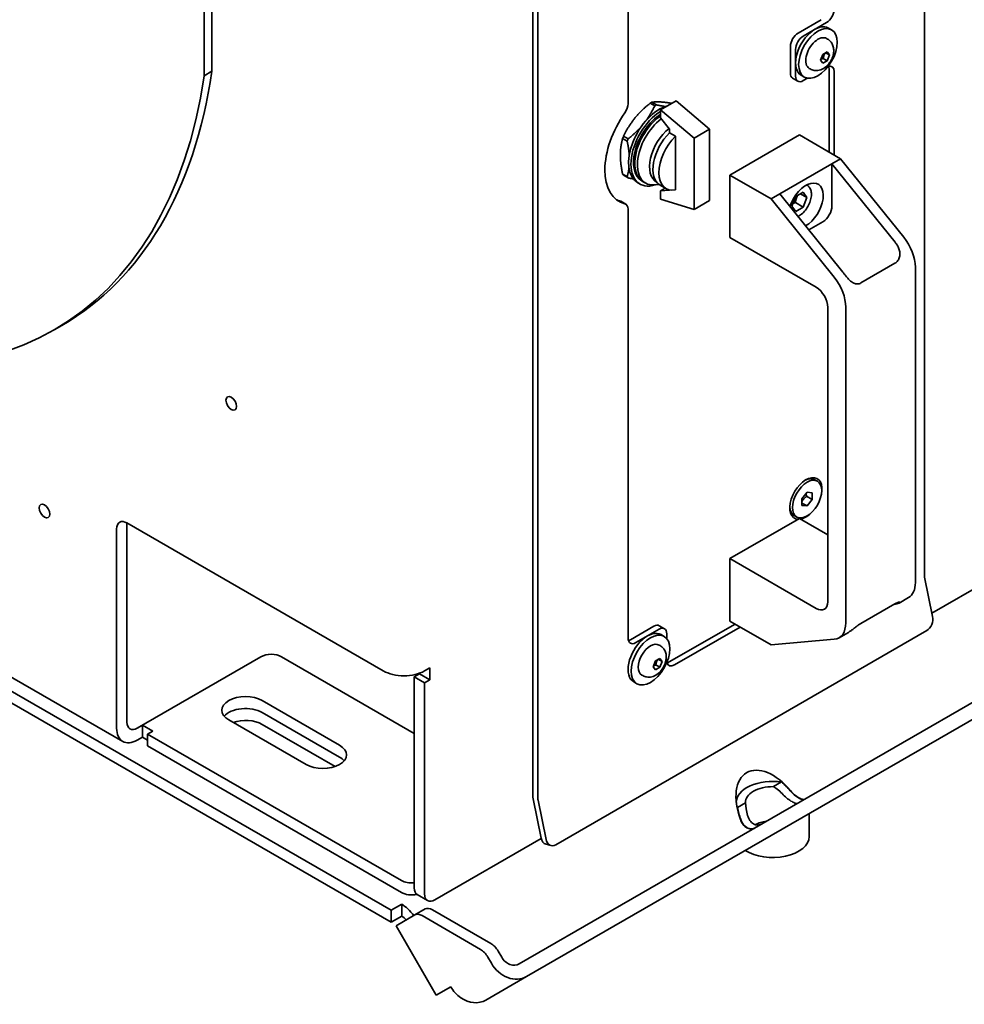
# Model space of a CAD drawing. Header units: millimetres. Extents: x 0 to 7128, y 0 to 5040.
# Tile 3 of 95: x 696 to 904, y 297 to 513. Entities that reach past the tile are written whole.
import ezdxf

# ---------------------------------------------------------------- set-up
doc = ezdxf.new("R2010")
doc.units = ezdxf.units.MM
doc.header["$LTSCALE"] = 12
doc.layers.add('Spigoli visibili(ISO)', color=7, linetype='Continuous', lineweight=35)

msp = doc.modelspace()

# ---------------------------------------------------------------- linework, layer by layer
at = {"layer": 'Spigoli visibili(ISO)'}
for p, q in [((808.8781, 681.9687), (808.8781, 342.812)), ((810.0095, 342.1588), (810.0095, 681.5459)), ((894.8623, 649.1681), (894.8623, 391.1486)), ((736.7533, 500.9578), (736.7533, 542.9101)), ((738.4503, 501.9375), (738.4503, 543.8899)), ((829.8085, 494.8251), (829.8085, 542.3463)), ((867.1437, 510.3397), (872.2349, 513.2791)), ((873.3663, 512.6259), (868.2751, 509.6865)), ((873.8207, 511.4533), (874.4995, 511.0614)), ((873.6145, 509.0321), (873.3995, 509.1562)), ((865.4467, 501.5215), (865.4467, 507.4003)), ((866.5781, 506.7471), (866.5781, 500.8683)), ((872.5653, 505.6641), (873.5451, 506.2298)), ((873.5451, 506.2298), (874.035, 505.5328)), ((872.0754, 504.4014), (872.5653, 505.6641)), ((872.5653, 503.7045), (872.0754, 504.4014)), ((873.5451, 504.2702), (872.5653, 503.7045)), ((872.6626, 504.7797), (873.5451, 504.2702)), ((874.035, 505.5328), (873.1864, 506.0227)), ((874.035, 505.5328), (873.5451, 504.2702)), ((736.7533, 500.9578), (738.4503, 501.9375)), ((869.8145, 502.4503), (869.5995, 502.5744)), ((873.932, 484.2118), (873.932, 502.5013)), ((875.0633, 501.8481), (875.0633, 483.5586)), ((867.0751, 499.7697), (865.9437, 500.4228)), ((867.8207, 501.061), (868.4995, 500.6691)), ((868.2751, 499.8885), (869.1975, 500.4211)), ((777.7842, 317.6357), (464.3757, 498.5821)), ((464.3757, 495.9693), (777.7842, 315.0229)), ((836.9475, 493.4807), (840.3416, 495.4402)), ((847.6955, 489.234), (840.3416, 495.4402)), ((835.6453, 494.3404), (834.6348, 494.9239)), ((835.0195, 495.146), (836.0301, 494.5625)), ((844.3014, 487.2744), (836.9475, 493.4807)), ((836.9475, 493.4807), (836.9475, 491.6844)), ((836.9475, 491.6844), (838.9274, 489.2213)), ((838.9274, 489.2213), (838.9274, 488.4274)), ((844.3014, 487.2744), (847.6955, 489.234)), ((847.6955, 473.559), (847.6955, 489.234)), ((829.6152, 486.5823), (828.6046, 487.1657)), ((828.797, 487.6615), (829.8075, 487.0781)), ((840.2284, 487.6763), (838.9274, 488.4274)), ((840.2284, 475.9006), (840.2284, 487.6763)), ((844.3014, 471.5994), (844.3014, 487.2744)), ((852.1531, 479.1495), (867.4266, 487.9677)), ((876.4776, 482.7421), (867.4266, 487.9677)), ((874.5684, 481.6398), (876.4776, 482.7421)), ((890.3368, 465.5009), (876.4776, 482.7421)), ((863.1132, 475.0262), (874.5684, 481.6398)), ((888.4277, 464.3986), (874.5684, 481.6398)), ((874.5684, 472.3318), (874.5684, 481.6398)), ((828.6046, 479.382), (829.6152, 478.7985)), ((829.8075, 478.5249), (828.797, 479.1083)), ((861.204, 473.9239), (852.1531, 479.1495)), ((852.1531, 479.1495), (852.1531, 465.4324)), ((832.4303, 477.1651), (831.9155, 477.4623)), ((833.1131, 477.6947), (832.8303, 477.858)), ((833.6788, 477.3681), (833.1131, 477.6947)), ((836.5855, 477.0941), (835.8585, 476.995)), ((838.1255, 476.1864), (836.8244, 476.9376)), ((836.9475, 475.681), (837.9742, 476.2738)), ((838.9274, 475.8579), (836.9475, 475.681)), ((838.9274, 475.8873), (838.9274, 475.8579)), ((869.0872, 476.9308), (869.027, 476.9656)), ((836.9475, 475.681), (836.9475, 473.8847)), ((836.9475, 473.8847), (844.3014, 471.5994)), ((861.204, 473.9239), (863.1132, 475.0262)), ((875.0633, 456.6827), (861.204, 473.9239)), ((863.1132, 475.0262), (876.9725, 457.785)), ((865.7936, 472.3279), (866.6101, 474.4323)), ((866.6101, 474.4323), (868.2431, 475.3751)), ((867.6454, 475.03), (869.0596, 474.2135)), ((868.2431, 475.3751), (869.0596, 474.2135)), ((869.0596, 474.2135), (868.2431, 472.1091)), ((829.3115, 472.7376), (828.1801, 473.3908)), ((829.8085, 377.414), (829.8085, 471.6389)), ((844.3014, 471.5994), (847.6955, 473.559)), ((866.6101, 471.1663), (865.7936, 472.3279)), ((866.546, 473.0889), (868.2431, 472.1091)), ((868.2431, 472.1091), (866.6101, 471.1663)), ((869.4789, 467.1072), (872.5885, 468.9025)), ((526.5124, 465.7686), (718.8454, 354.725)), ((852.1531, 465.4324), (871.1035, 454.4913)), ((880.9128, 455.4415), (888.4082, 459.769)), ((892.8824, 389.6218), (892.8824, 458.94)), ((873.6491, 450.0822), (873.6491, 385.4157)), ((877.6089, 380.8037), (877.6089, 450.1219)), ((703.7877, 445.1264), (705.4848, 446.1062)), ((871.3747, 411.8891), (870.7807, 412.232)), ((867.9753, 408.0619), (869.1067, 409.4693)), ((869.1067, 409.4693), (870.238, 409.3682)), ((870.238, 409.3682), (870.238, 407.8598)), ((867.9753, 406.5534), (867.9753, 408.0619)), ((867.9753, 407.1055), (869.1067, 406.4523)), ((870.238, 407.8598), (868.9935, 408.5783)), ((870.238, 407.8598), (869.1067, 406.4523)), ((869.1067, 406.4523), (867.9753, 406.5534)), ((719.7827, 402.7254), (719.7827, 358.9612)), ((719.7827, 402.7254), (776.0684, 370.2289)), ((719.7827, 402.6792), (719.7827, 358.9612)), ((852.1531, 394.8871), (867.4266, 403.7052)), ((866.8387, 404.0325), (866.2447, 404.3754)), ((873.6491, 400.1126), (867.4266, 403.7052)), ((717.5199, 357.6548), (717.5199, 401.419)), ((871.1035, 383.946), (852.1531, 394.8871)), ((852.1531, 394.8871), (852.1531, 381.1699)), ((915.227, 393.744), (896.5076, 382.9363)), ((894.9009, 390.7882), (896.6582, 382.2007)), ((891.3913, 386.3258), (889.3346, 385.1384)), ((888.4082, 384.9779), (880.9128, 380.6505)), ((888.2411, 384.8814), (888.4277, 384.8981)), ((938.2909, 382.2755), (805.9205, 305.8515)), ((852.1531, 381.1699), (861.204, 375.9443)), ((939.8909, 379.5043), (807.5205, 303.0802)), ((895.4003, 379.0745), (813.9416, 332.0443)), ((830.3742, 377.0874), (835.4654, 380.0268)), ((836.5967, 379.3736), (831.5056, 376.4342)), ((837.7967, 379.4925), (836.6654, 380.1457)), ((838.8595, 372.1885), (853.2845, 380.5167)), ((854.4158, 379.8635), (839.9908, 371.5353)), ((878.1744, 378.6951), (876.1178, 377.5077)), ((837.0511, 378.2011), (837.73, 377.8092)), ((838.2938, 377.3287), (838.2938, 378.3938)), ((861.204, 375.9443), (875.0633, 377.1822)), ((836.8449, 375.7798), (836.63, 375.9039)), ((722.0454, 357.6548), (749.1983, 373.3315)), ((782.8566, 356.5117), (753.7238, 373.3315)), ((835.3058, 371.1492), (835.7957, 372.4118)), ((835.7957, 372.4118), (836.7755, 372.9775)), ((837.2654, 372.2806), (836.4169, 372.7705)), ((836.7755, 372.9775), (837.2654, 372.2806)), ((837.2654, 372.2806), (836.7755, 371.0179)), ((786.2507, 370.8821), (785.1194, 370.2289)), ((786.2507, 370.8821), (786.2507, 368.2693)), ((835.7957, 370.4522), (835.3058, 371.1492)), ((836.7755, 371.0179), (835.7957, 370.4522)), ((835.893, 371.5274), (836.7755, 371.0179)), ((782.8566, 368.9225), (783.988, 369.5757)), ((782.8566, 368.9225), (782.8566, 322.5455)), ((785.1194, 367.6161), (782.8566, 368.9225)), ((783.988, 369.5757), (783.988, 369.709)), ((783.988, 369.5757), (786.2507, 368.2693)), ((786.2507, 368.2693), (785.1194, 367.6161)), ((831.0511, 367.8088), (831.73, 367.4169)), ((833.0449, 369.198), (832.83, 369.3221)), ((785.1194, 321.2391), (785.1194, 367.6161)), ((749.4812, 363.6969), (766.4517, 353.8989)), ((759.0978, 349.6531), (742.1273, 359.4511)), ((766.4517, 351.2861), (749.4812, 361.0841)), ((749.4812, 361.0841), (766.4517, 351.2861)), ((722.0454, 357.6548), (723.1768, 358.308)), ((723.1768, 358.308), (725.4395, 357.0016)), ((723.1768, 358.308), (723.1768, 355.6952)), ((725.4395, 357.0016), (724.3082, 356.3484)), ((765.504, 349.2206), (749.4812, 358.4713)), ((723.1768, 355.6952), (722.0454, 355.042)), ((724.3082, 355.042), (723.1768, 355.6952)), ((724.3082, 356.3484), (780.0282, 324.1785)), ((724.3082, 356.3484), (724.3082, 353.7356)), ((724.3082, 353.7356), (780.0282, 321.5657)), ((861.7129, 344.8001), (863.4984, 345.831)), ((808.9552, 342.0912), (810.7125, 333.5038)), ((811.8054, 333.2109), (810.0481, 341.7984)), ((853.5689, 341.2892), (853.5689, 341.3485)), ((853.8051, 340.2345), (855.5906, 341.2654)), ((869.5689, 333.8368), (869.5689, 338.9039)), ((810.7326, 333.4141), (787.3821, 319.9327)), ((811.7884, 332.1653), (812.8813, 331.8725)), ((783.5194, 321.0806), (785.7821, 319.7742)), ((780.1035, 318.9747), (777.7842, 317.6357)), ((780.1035, 316.3619), (780.1035, 318.9747)), ((777.7842, 317.6357), (777.7842, 315.0229)), ((777.7842, 315.0229), (780.1035, 316.3619)), ((778.8582, 314.2448), (782.9709, 316.6193)), ((785.2336, 317.9257), (782.9709, 316.6193)), ((797.4191, 309.0428), (784.5709, 316.4608)), ((786.8336, 317.7672), (799.6819, 310.3492)), ((787.6582, 299.0028), (778.8582, 314.2448)), ((799.795, 306.01), (799.0191, 307.3538)), ((802.0578, 307.3164), (801.2819, 308.6602)), ((807.5205, 303.0802), (798.5837, 297.9205)), ((787.6582, 299.0028), (790.8582, 300.8503))]:
    msp.add_line(p, q, dxfattribs=at)
for centre, major_axis, ratio, start_param, end_param in [((873.3663, 514.5855), (1.2, 2.0785), 0.57735027, 3.92699082, 5.49778714), ((870.8207, 506.2572), (-3, -5.1962), 0.57735027, 3.14159265, 6.28318531), ((867.1437, 508.3801), (-1.2, -2.0785), 0.57735027, 3.92699082, 5.49778714), ((868.2751, 507.7269), (1.2, 2.0785), 0.57735027, 0.78539816, 2.35619449), ((871.4995, 505.8653), (-1.9, -3.2909), 0.57735027, 3.14159265, 6.28318531), ((622.4848, 589.8664), (83, -143.7602), 0.57735027, 0, 0.63001178), ((873.3663, 500.8683), (1.2, 2.0785), 0.57735027, 5.49778714, 6.84845234), ((872.2349, 501.5215), (-1.2, -2.0785), 0.57735027, 2.35619449, 2.65070998), ((620.7877, 588.8866), (83, -143.7602), 0.57735027, 5.65317353, 6.91319709), ((867.1437, 502.5013), (-1.2, -2.0785), 0.57735027, 5.49778714, 6.28318531), ((868.2751, 501.8481), (-1.2, -2.0785), 0.57735027, 5.49778714, 7.06858347), ((828.1115, 493.8453), (-1.2, -2.0785), 0.57735027, 1.41758341, 2.35619449), ((836.7155, 485.7762), (-4.8, -8.3138), 0.57735027, 3.6648343, 6.28318531), ((837.2303, 485.479), (-4.8, -8.3138), 0.57735027, 3.96866955, 6.85380185), ((834.8272, 486.8664), (-5.004, -8.6672), 0.57735027, 3.89980514, 3.95417649), ((835.8377, 486.283), (-5.004, -8.6672), 0.57735027, 3.89980514, 3.95417649), ((835.4654, 486.498), (-7.6, -13.1636), 0.57735027, 4.55917607, 6.43639822), ((837.2303, 485.479), (-4.4, -7.621), 0.57735027, 3.97246103, 6.28318531), ((837.5131, 485.3157), (-4.4, -7.621), 0.57735027, 4.0180256, 6.28318531), ((837.5131, 485.3157), (-4.4, -7.621), 0.57735027, 4.0180256, 6.28318531), ((838.0788, 484.9891), (-4.4, -7.621), 0.57735027, 4.0869852, 6.70371964), ((839.7759, 484.0093), (-3.7072, -6.421), 0.57735027, 4.11556399, 6.28686996), ((834.8272, 486.8664), (-5.004, -8.6672), 0.57735027, 4.9470027, 5.00137404), ((835.8377, 486.283), (-5.004, -8.6672), 0.57735027, 4.9470027, 5.00137404), ((840.6244, 483.5194), (-3.8, -6.5818), 0.57735027, 4.24827941, 6.28318531), ((841.9255, 482.7682), (-3.8, -6.5818), 0.57735027, 4.24827941, 6.74729488), ((834.8272, 486.8664), (-5.004, -8.6672), 0.57735027, 5.99420025, 6.04857159), ((835.8377, 486.283), (-5.004, -8.6672), 0.57735027, 5.99420025, 6.04857159), ((868.8408, 472.4542), (2.7, 4.6765), 0.57735027, 3.90612536, 8.21950281), ((834.334, 487.1512), (-7.6, -13.1636), 0.57735027, 0.07450119, 0.15321291), ((826.9801, 471.3123), (1.2, 2.0785), 0.57735027, 0, 0.15321291), ((828.1115, 470.6591), (1.2, 2.0785), 0.57735027, 5.49778714, 6.43639822), ((872.5885, 471.1887), (1.4, 2.4249), 0.57735027, 3.92699082, 5.49778714), ((887.7913, 461.8794), (-3.6, 6.2354), 0.57735027, 3.92699082, 4.97418837), ((885.8821, 460.7772), (-3.6, 6.2354), 0.57735027, 4.9513239, 4.97418837), ((872.5178, 453.0613), (-3.6, 6.2354), 0.57735027, 3.92699082, 4.97418837), ((874.4269, 454.1635), (3.6, -6.2354), 0.57735027, 1.80973125, 1.83259571), ((871.1035, 451.5519), (-1.8, 3.1177), 0.57735027, 3.92699082, 5.49778714), ((868.8408, 408.1143), (-2.5, -4.3301), 0.57735027, 2.05448475, 6.57364934), ((868.5127, 408.3037), (2.268, 3.9283), 0.57735027, 0, 0.73547686), ((868.5127, 408.3037), (-2.268, -3.9283), 0.57735027, 5.54770845, 6.28318531), ((868.8408, 408.1143), (-2.5, -4.3301), 0.57735027, 0.43918929, 1.0871079), ((719.7827, 400.1126), (-1.6, 2.7713), 0.57735027, 5.49778714, 7.06858347), ((722.0454, 403.9856), (1.6, 2.7713), 0.57735027, 2.33866948, 2.35619449), ((887.7913, 392.5612), (3.6, -6.2354), 0.57735027, 0, 0.78539816), ((895.9937, 390.4954), (0.8, -1.3856), 0.57735027, 3.92699082, 4.1887902), ((871.1035, 386.8854), (1.8, -3.1177), 0.57735027, 5.49778714, 7.06858347), ((885.8821, 391.459), (3.6, -6.2354), 0.57735027, 6.02138592, 6.04425039), ((872.5178, 383.7431), (3.6, -6.2354), 0.57735027, 6.02138592, 7.06858347), ((894.9611, 381.2209), (-0.6212, -2.3182), 0.70710678, 0.61547971, 2.18627604), ((834.0511, 373.005), (-3, -5.1962), 0.57735027, 3.14159265, 6.28318531), ((835.4654, 378.0672), (1.2, 2.0785), 0.57735027, 0, 0.78539816), ((836.5967, 377.414), (1.2, 2.0785), 0.57735027, 5.49778714, 7.06858347), ((831.5056, 378.3938), (-1.2, -2.0785), 0.57735027, 5.49778714, 7.06858347), ((830.3742, 379.047), (-1.2, -2.0785), 0.57735027, 0.49088268, 0.78539816), ((834.73, 372.613), (-1.9, -3.2909), 0.57735027, 3.14159267, 6.28318531), ((751.4611, 372.0252), (3.2, 0), 0.57735027, 0.78539816, 2.35619449), ((839.9908, 373.4948), (-1.2, -2.0785), 0.57735027, 5.71791828, 7.06858347), ((838.8595, 374.148), (-1.2, -2.0785), 0.57735027, 0.49088268, 0.78539816), ((780.5939, 372.8417), (-6.4, 0), 0.57735027, 0.78539816, 2.35619449), ((745.8042, 361.574), (-5.2, 0), 0.57735027, 3.92699082, 7.06858347), ((745.8042, 358.9612), (-5.2, 0), 0.57735027, 3.92699082, 5.83298862), ((745.8042, 358.9612), (5.2, 0), 0.57735027, 0.78539816, 2.69139596), ((745.8042, 356.3484), (-5.2, 0), 0.57735027, 3.92699082, 5.26491897), ((722.0454, 360.2676), (-3.2, -5.5426), 0.57735027, 5.49778714, 7.06858347), ((722.0454, 360.2676), (-1.6, -2.7713), 0.57735027, 5.49778714, 7.06858347), ((722.0454, 360.2676), (-1.6, -2.7713), 0.57735027, 5.49778714, 7.06858347), ((762.7748, 351.776), (5.2, 0), 0.57735027, 3.92699082, 7.06858347), ((762.7748, 349.1633), (-5.2, 0), 0.57735027, 3.59178934, 3.92699082), ((762.7748, 349.1633), (5.2, 0), 0.57735027, 0.45019669, 0.78539816), ((861.5689, 337.9801), (5.7134, -9.8959), 0.57735027, 1.85463449, 4.42855082), ((861.5689, 341.3485), (-8, 0), 0.57735027, 4.46879828, 6.29758682), ((861.5689, 341.3485), (-5.98, 0), 0.57735027, 4.68831432, 6.30725996), ((861.5689, 337.9801), (4.2285, -7.324), 0.57735027, 1.95884717, 2.33211983), ((861.5689, 337.9801), (5.6569, -9.798), 0.57735027, 1.85755288, 2.11260379), ((811.1409, 341.5056), (1.6, -2.7713), 0.57735027, 3.92699082, 4.1887902), ((811.1409, 341.5056), (-0.8, 1.3856), 0.57735027, 0.78539816, 1.04719755), ((861.5689, 341.3485), (-8, 0), 0.57735027, 0.14473226, 0.2435907), ((861.5689, 337.9801), (5.6569, -9.798), 0.57735027, 4.17058152, 4.42563243), ((861.5689, 337.9801), (4.2285, -7.324), 0.57735027, 3.95106547, 4.32433814), ((861.5689, 333.8368), (-5.98, 0), 0.57735027, 4.94028893, 5.41841454), ((812.4096, 334.4835), (-0.6212, -2.3182), 0.70710678, 5.32786869, 6.28318531), ((813.5024, 334.1907), (-0.6212, -2.3182), 0.70710678, 5.32786869, 6.89866502), ((861.5689, 333.8368), (8, 0), 0.57735027, 3.85830768, 6.28318531), ((782.2909, 325.4849), (-3.2, 0), 0.57735027, 0.78539816, 1.74850693), ((785.1194, 323.8519), (-1.6, -2.7713), 0.57735027, 5.49778714, 6.28318531), ((782.2909, 322.8721), (3.2, 0), 0.57735027, 3.92699082, 5.0737561), ((787.3821, 322.5455), (-1.6, -2.7713), 0.57735027, 5.49778714, 7.06858347), ((780.1035, 313.7491), (-3.2, 5.5426), 0.57735027, 4.87750095, 5.49778714), ((786.8336, 315.1544), (-1.6, 2.7713), 0.57735027, 5.49778714, 6.28318531), ((780.1035, 313.7491), (1.6, -2.7713), 0.57735027, 1.90575016, 2.35619449), ((784.5709, 313.848), (-1.6, 2.7713), 0.57735027, 5.49778714, 6.28318531), ((799.6819, 307.7365), (-1.6, 2.7713), 0.57735027, 4.71238898, 5.49778714), ((797.4191, 306.4301), (1.6, -2.7713), 0.57735027, 1.57079633, 2.35619449), ((804.3205, 308.6227), (1.6, -2.7713), 0.81649658, 4.71238898, 6.28318531), ((804.3205, 308.6227), (3.2, -5.5426), 0.81649658, 4.71238898, 6.28318531), ((795.3837, 303.4631), (-3.2, 5.5426), 0.81649658, 1.57079633, 2.0943951), ((795.3837, 303.4631), (3.2, -5.5426), 0.81649658, 5.23598776, 6.28318531)]:
    msp.add_ellipse(centre, major_axis=major_axis, ratio=ratio, start_param=start_param, end_param=end_param, dxfattribs=at)
for centre, major_axis in [((871.4995, 505.8653), (-3, -5.1962)), ((742.693, 429.0166), (0.8268, -1.4321)), ((869.1067, 407.9608), (-2.268, -3.9283)), ((701.6808, 405.3382), (0.8268, -1.4321)), ((834.73, 372.613), (-3, -5.1962))]:
    msp.add_ellipse(centre, major_axis=major_axis, ratio=0.57735027, dxfattribs=at)
for points, knots in [([(873.6145, 509.0321), (873.8625, 508.8889), (874.0844, 508.7025), (874.458, 508.273), (874.6036, 508.0286), (874.8363, 507.4865), (874.9047, 507.1893), (874.9776, 506.5253), (874.955, 506.165), (874.82, 505.4069), (874.6898, 505.0144), (874.3417, 504.2682), (874.1227, 503.9152), (873.6025, 503.2691), (873.3019, 502.9755), (872.6111, 502.4902), (872.2232, 502.2907), (871.4261, 502.1049), (871.0483, 502.0778), (870.3695, 502.196), (870.0783, 502.298), (869.8145, 502.4503)], [0.78539816, 0.78539816, 0.78539816, 0.78539816, 0.98142627, 0.98142627, 1.19270004, 1.19270004, 1.45220906, 1.45220906, 1.79606973, 1.79606973, 2.20607565, 2.20607565, 2.61925652, 2.61925652, 3.03366794, 3.03366794, 3.43129723, 3.43129723, 3.71848675, 3.71848675, 3.92699082, 3.92699082, 3.92699082, 3.92699082]), ([(869.0872, 476.9308), (869.3036, 476.8059), (869.49, 476.6312), (869.7942, 476.1984), (869.9054, 475.9353), (870.0508, 475.3257), (870.0723, 474.9717), (870.0161, 474.2204), (869.934, 473.8217), (869.678, 473.0305), (869.5046, 472.6381), (869.0852, 471.8952), (868.8396, 471.5446), (868.2967, 470.9159), (867.9992, 470.638), (867.4983, 470.2742), (867.3037, 470.1556), (867.106, 470.0591)], [3.92699082, 3.92699082, 3.92699082, 3.92699082, 4.18874508, 4.18874508, 4.47481383, 4.47481383, 4.80254527, 4.80254527, 5.14314981, 5.14314981, 5.48108151, 5.48108151, 5.8172321, 5.8172321, 6.15484591, 6.15484591, 6.36028984, 6.36028984, 6.36028984, 6.36028984]), ([(888.4082, 459.769), (888.6334, 459.899), (888.8524, 460.0971), (889.2016, 460.5918), (889.3309, 460.8886), (889.4689, 461.4648), (889.4913, 461.8165), (889.4394, 462.3831), (889.374, 462.6757), (889.1726, 463.238), (889.0372, 463.5079), (888.7851, 463.9238), (888.6615, 464.1005), (888.5278, 464.2723)], [0, 0, 0, 0, 0.119471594, 0.119471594, 0.238943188, 0.238943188, 0.352069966, 0.352069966, 0.456398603, 0.456398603, 0.56072724, 0.56072724, 0.641326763, 0.641326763, 0.641326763, 0.641326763]), ([(877.0727, 457.6587), (877.2066, 457.487), (877.34, 457.316), (877.6466, 456.9316), (877.8401, 456.6953), (878.2421, 456.2487), (878.4514, 456.0392), (878.8702, 455.6844), (879.1408, 455.5019), (879.6232, 455.2839), (879.895, 455.2186), (880.4268, 455.2326), (880.6876, 455.3115), (880.9128, 455.4415)], [3.799367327, 3.799367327, 3.799367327, 3.799367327, 3.879966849, 3.879966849, 3.984295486, 3.984295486, 4.088624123, 4.088624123, 4.201750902, 4.201750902, 4.321222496, 4.321222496, 4.440694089, 4.440694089, 4.440694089, 4.440694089]), ([(888.5278, 384.9088), (888.7126, 384.9321), (888.8787, 384.9671), (889.2621, 385.0822), (889.4293, 385.1784), (889.4864, 385.2872), (889.476, 385.3177), (889.3827, 385.3457), (889.2999, 385.3423), (889.1082, 385.2997), (888.9894, 385.2617), (888.7153, 385.1448), (888.5602, 385.0657), (888.4082, 384.9779)], [-4.10675695, -4.10675695, -4.10675695, -4.10675695, -3.990899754, -3.990899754, -3.789705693, -3.789705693, -3.698402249, -3.698402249, -3.607098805, -3.607098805, -3.526480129, -3.526480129, -3.445861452, -3.445861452, -3.445861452, -3.445861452]), ([(880.9128, 380.6505), (880.7608, 380.5627), (880.5863, 380.4515), (880.2273, 380.2029), (880.0426, 380.0657), (879.6798, 379.7881), (879.4717, 379.6236), (879.0658, 379.3073), (878.8673, 379.1562), (878.5088, 378.9013), (878.3379, 378.7897), (878.1738, 378.695)], [-3.445861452, -3.445861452, -3.445861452, -3.445861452, -3.365242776, -3.365242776, -3.284624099, -3.284624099, -3.193320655, -3.193320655, -3.102017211, -3.102017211, -3.008112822, -3.008112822, -3.008112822, -3.008112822]), ([(836.8449, 375.7798), (837.093, 375.6366), (837.3148, 375.4503), (837.6884, 375.0208), (837.834, 374.7764), (838.0667, 374.2342), (838.1352, 373.937), (838.208, 373.2731), (838.1854, 372.9127), (838.0505, 372.1547), (837.9202, 371.7622), (837.5721, 371.016), (837.3532, 370.663), (836.833, 370.0169), (836.5323, 369.7233), (835.8415, 369.238), (835.4537, 369.0385), (834.6565, 368.8526), (834.2788, 368.8256), (833.5999, 368.9437), (833.3088, 369.0457), (833.0449, 369.198)], [0.78539816, 0.78539816, 0.78539816, 0.78539816, 0.98142627, 0.98142627, 1.19270004, 1.19270004, 1.45220906, 1.45220906, 1.79606973, 1.79606973, 2.20607565, 2.20607565, 2.61925652, 2.61925652, 3.03366794, 3.03366794, 3.43129723, 3.43129723, 3.71848675, 3.71848675, 3.92699082, 3.92699082, 3.92699082, 3.92699082]), ([(865.4537, 343.918), (865.7108, 343.6068), (866.0242, 343.2957), (866.6666, 342.7561), (866.9949, 342.5269), (867.5698, 342.195), (867.8505, 342.0726), (868.3214, 341.9695), (868.5127, 341.9891), (868.6537, 342.0705)], [0.305159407, 0.305159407, 0.305159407, 0.305159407, 0.457591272, 0.457591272, 0.610023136, 0.610023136, 0.762455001, 0.762455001, 0.914886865, 0.914886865, 0.914886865, 0.914886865]), ([(867.083, 341.1637), (866.9664, 341.0963), (866.7995, 341.0891), (866.361, 341.209), (866.0878, 341.336), (865.507, 341.6713), (865.1686, 341.8975), (864.4951, 342.4196), (864.1609, 342.7161), (863.883, 343.0112)], [0.309147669, 0.309147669, 0.309147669, 0.309147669, 0.46314487, 0.46314487, 0.617142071, 0.617142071, 0.771139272, 0.771139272, 0.925136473, 0.925136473, 0.925136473, 0.925136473]), ([(865.3948, 343.884), (865.6525, 343.5732), (865.9664, 343.2625), (866.6097, 342.7234), (866.9383, 342.4943), (867.5133, 342.1623), (867.7938, 342.0398), (868.2637, 341.9362), (868.4545, 341.9555), (868.5948, 342.0365)], [1.525613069, 1.525613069, 1.525613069, 1.525613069, 1.678081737, 1.678081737, 1.830550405, 1.830550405, 1.983019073, 1.983019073, 2.135487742, 2.135487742, 2.135487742, 2.135487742]), ([(857.6841, 335.7372), (857.427, 335.5887), (857.1136, 335.4987), (856.4712, 335.5027), (856.1429, 335.5978), (855.5681, 335.9296), (855.2873, 336.1862), (854.8165, 336.825), (854.6251, 337.2064), (854.4841, 337.5847)], [1.52520568, 1.52520568, 1.52520568, 1.52520568, 1.677637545, 1.677637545, 1.830069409, 1.830069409, 1.982501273, 1.982501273, 2.134933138, 2.134933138, 2.134933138, 2.134933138]), ([(857.7431, 335.7712), (857.4854, 335.6224), (857.1714, 335.532), (856.5281, 335.5355), (856.1996, 335.6304), (855.6246, 335.9623), (855.344, 336.2191), (854.8741, 336.8584), (854.6834, 337.2402), (854.5431, 337.6187)], [0.305246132, 0.305246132, 0.305246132, 0.305246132, 0.4577148, 0.4577148, 0.610183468, 0.610183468, 0.762652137, 0.762652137, 0.915120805, 0.915120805, 0.915120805, 0.915120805]), ([(856.0548, 338.4916), (856.1714, 338.1034), (856.3383, 337.7102), (856.7768, 337.0525), (857.05, 336.7887), (857.6308, 336.4534), (857.9692, 336.364), (858.6427, 336.3798), (858.9769, 336.4836), (859.2548, 336.644)], [1.543431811, 1.543431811, 1.543431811, 1.543431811, 1.697429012, 1.697429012, 1.851426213, 1.851426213, 2.005423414, 2.005423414, 2.159420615, 2.159420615, 2.159420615, 2.159420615])]:
    msp.add_open_spline(points, degree=3, knots=knots, dxfattribs=at)
for points, weights in [([(872.1384, 504.5639), (872.3527, 504.6809), (872.6626, 504.7797)], [1.07672477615, 1.07039454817, 1]), ([(872.6626, 504.7797), (872.7614, 505.4603), (873.1079, 505.9774)], [1, 1.14666441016, 1.01523736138]), ([(834.6348, 494.9239), (832.5884, 493.2764), (831.2227, 491.5774)], [1.26951042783, 1.3566450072, 1.3566450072]), ([(833.7357, 491.0985), (834.7811, 492.5329), (835.6453, 494.3404)], [1.3533353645, 1.33966312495, 1.26951042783]), ([(837.4453, 495.17), (836.0795, 495.292), (835.0195, 495.146)], [1.3566450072, 1.3566450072, 1.26951042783]), ([(836.0301, 494.5625), (837.1071, 494.3397), (837.9694, 494.2036)], [1.26951042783, 1.31392868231, 1.33570401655]), ([(839.4093, 494.902), (838.3096, 495.0928), (837.4453, 495.17)], [1.32174466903, 1.3566450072, 1.3566450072]), ([(831.2227, 491.5774), (829.857, 489.8784), (828.797, 487.6615)], [1.3566450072, 1.3566450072, 1.26951042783]), ([(829.8075, 487.0781), (831.5729, 488.4993), (832.8122, 489.9355)], [1.26951042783, 1.34397778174, 1.35480350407]), ([(828.1115, 483.5586), (828.1115, 485.3795), (828.6046, 487.1657)], [1.3566450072, 1.3566450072, 1.26951042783]), ([(830.0671, 483.5205), (829.9682, 484.8961), (829.6152, 486.5823)], [1.3489134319, 1.33068951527, 1.26951042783]), ([(828.6046, 479.382), (828.1115, 481.7376), (828.1115, 483.5586)], [1.26951042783, 1.3566450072, 1.3566450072]), ([(829.6152, 478.7985), (829.884, 479.7723), (830.0043, 480.7242)], [1.26951042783, 1.31557257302, 1.33728478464]), ([(830.9575, 478.3004), (830.4195, 478.3983), (829.8075, 478.5249)], [1.31213821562, 1.29437077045, 1.26951042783]), ([(866.546, 473.0889), (866.679, 474.0049), (867.045, 474.6834)], [1, 1.11516383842, 1.05886467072]), ([(866.013, 472.8935), (866.25, 472.9946), (866.546, 473.0889)], [1.05850500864, 1.03917061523, 1]), ([(868.9935, 408.5783), (868.9165, 408.9307), (868.8985, 409.2103)], [1, 1.05786936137, 1.07244394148]), ([(867.9753, 407.3979), (868.3253, 408.0513), (868.9935, 408.5783)], [1.03486114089, 1.13467866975, 1]), ([(835.893, 371.5274), (835.9919, 372.2081), (836.3383, 372.7251)], [1, 1.14666441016, 1.01523736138]), ([(835.3688, 371.3116), (835.5831, 371.4287), (835.893, 371.5274)], [1.07672477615, 1.07039454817, 1])]:
    msp.add_rational_spline(points, weights, degree=2, dxfattribs=at)

doc.saveas('drawing.dxf')
